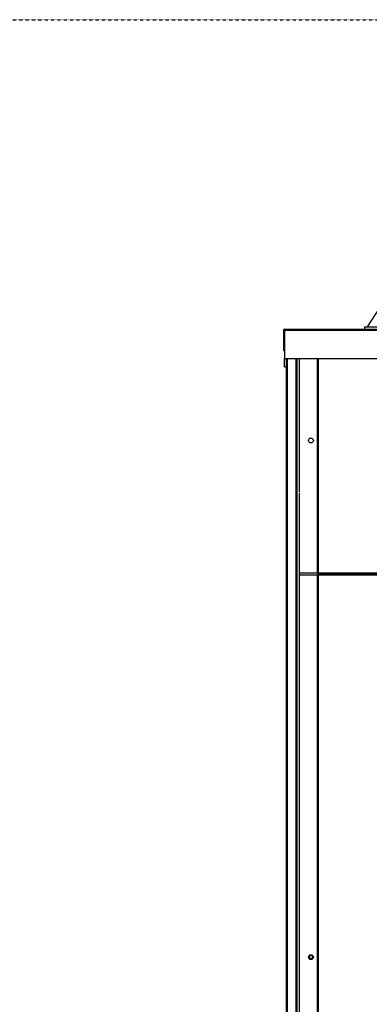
# Model space of a CAD drawing. Extents: x -90708 to 277869, y -117 to 207445.
# Tile 142 of 233: x -79279 to -78848, y 129205 to 130419. Entities that reach past the tile are written whole.
import ezdxf

# ---------------------------------------------------------------- set-up
doc = ezdxf.new("R2010")
doc.units = 0
doc.header["$MEASUREMENT"] = 0
doc.linetypes.add('DASHDOT', pattern=[1, 0.5, -0.25, 0, -0.25])
doc.layers.add('ARQ - EQUIPO CONDENSADORA', color=40, linetype='CONTINUOUS')
doc.layers.add('ARQ-GRELHAS', color=30, linetype='CONTINUOUS')

msp = doc.modelspace()

# ---------------------------------------------------------------- linework, layer by layer
at = {"layer": 'ARQ - EQUIPO CONDENSADORA', "linetype": 'Continuous'}
for p, q in [((-78814.053, 130097.733), (-78851.008, 130040.827)), ((-78853.694, 130037.827), (-78853.694, 130040.827)), ((-78853.694, 130040.827), (-78097.694, 130040.827)), ((-78952.444, 130036.576), (-78953.694, 130036.576)), ((-78953.694, 130036.576), (-78953.694, 130011.577)), ((-78952.444, 130037.827), (-78952.444, 130036.576)), ((-78952.444, 130037.827), (-78952.444, 130037.827)), ((-78952.444, 130037.827), (-78853.694, 130037.827)), ((-78952.444, 130036.576), (-78000.944, 130036.576)), ((-78952.444, 130036.576), (-78952.444, 130001.577)), ((-78853.694, 130037.827), (-78097.694, 130037.827)), ((-78953.694, 130011.577), (-78952.444, 130011.577)), ((-78952.444, 130001.577), (-78000.944, 130001.577)), ((-78952.444, 129991.577), (-78952.444, 130001.577)), ((-78950.593, 130001.577), (-78950.593, 128629.076)), ((-78949.343, 130001.577), (-78949.343, 128629.076)), ((-78938.843, 130001.577), (-78938.843, 129815.576)), ((-78937.593, 130001.577), (-78937.593, 129815.576)), ((-78934.593, 130001.577), (-78934.593, 129989.078)), ((-78912.394, 130001.577), (-78912.394, 129737.078)), ((-78912.393, 130001.577), (-78912.393, 129737.078)), ((-78911.142, 130001.577), (-78911.142, 129737.078)), ((-78952.444, 129991.577), (-78950.593, 129991.577)), ((-78934.593, 129989.078), (-78934.593, 129837.004)), ((-78938.843, 129837.004), (-78938.843, 129379.576)), ((-78937.593, 129837.004), (-78937.593, 129379.576)), ((-78934.593, 129835.506), (-78934.593, 129737.078)), ((-78912.394, 129737.078), (-78934.593, 129737.078)), ((-78934.593, 129737.078), (-78934.593, 129734.576)), ((-78934.593, 129734.576), (-78934.593, 129717.576)), ((-78912.394, 129734.576), (-78934.593, 129734.576)), ((-78912.393, 129737.078), (-78912.394, 129737.078)), ((-78912.394, 129734.576), (-78912.394, 128652.576)), ((-78912.393, 129734.576), (-78912.394, 129734.576)), ((-78911.142, 129737.078), (-78912.393, 129737.078)), ((-78912.393, 129734.576), (-78912.393, 128652.576)), ((-78911.142, 129734.576), (-78912.393, 129734.576)), ((-78041.344, 129737.078), (-78911.142, 129737.078)), ((-78911.142, 129735.827), (-78911.142, 129737.078)), ((-78041.344, 129735.827), (-78911.142, 129735.827)), ((-78911.142, 129734.576), (-78911.142, 129735.827)), ((-78911.142, 129735.827), (-78041.344, 129735.827)), ((-78041.344, 129734.576), (-78911.142, 129734.576)), ((-78911.142, 129734.576), (-78911.142, 128652.576)), ((-78934.593, 129717.576), (-78934.593, 128690.576)), ((-78938.843, 129385.914), (-78938.843, 129229.576)), ((-78937.593, 129385.914), (-78937.593, 129229.576)), ((-78938.843, 129245.611), (-78938.843, 128684.278)), ((-78937.593, 129245.611), (-78937.593, 128684.278))]:
    msp.add_line(p, q, dxfattribs=at)
for centre, radius in [((-78920.093, 129900.539), 3), ((-78920.093, 129263.576), 3), ((-78920.093, 129263.576), 2)]:
    msp.add_circle(centre, radius, dxfattribs=at)
msp.add_arc((-78952.443, 130036.576), 1.251, 90.0458, 180, dxfattribs=at)
at = {"layer": 'ARQ-GRELHAS', "linetype": 'DASHDOT', "ltscale": 0.05}
msp.add_lwpolyline([(-74204.173, 126418.457), (-81837.173, 126418.457), (-81837.173, 130419.457), (-74204.173, 130419.457)], close=True, dxfattribs=at)

doc.saveas('drawing.dxf')
